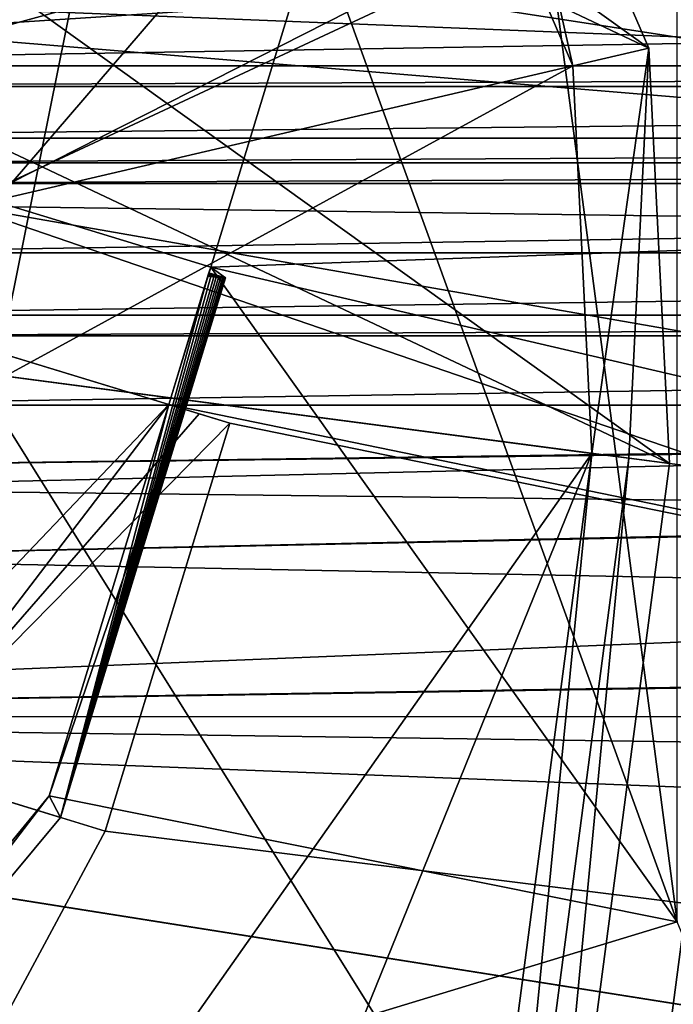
# Model space of a CAD drawing. Header units: millimetres. Extents: x -78 to 78, y -78 to 78.
# Tile 135 of 256: x -13.58 to -9.03, y -68.58 to -61.72. Entities that reach past the tile are written whole.
import ezdxf

# ---------------------------------------------------------------- set-up
doc = ezdxf.new("R2010")
doc.units = ezdxf.units.MM
doc.header["$LTSCALE"] = 41.718519
for name, color, linetype in [('10', 7, 'CONTINUOUS'), ('133', 7, 'CONTINUOUS'), ('137', 7, 'CONTINUOUS'), ('138', 7, 'CONTINUOUS'), ('142', 7, 'CONTINUOUS'), ('1420', 7, 'CONTINUOUS'), ('1459', 7, 'CONTINUOUS'), ('1466', 7, 'CONTINUOUS'), ('148', 7, 'CONTINUOUS'), ('1481', 7, 'CONTINUOUS'), ('1491', 7, 'CONTINUOUS'), ('1535', 7, 'CONTINUOUS'), ('1537', 7, 'CONTINUOUS'), ('155', 7, 'CONTINUOUS'), ('1556', 7, 'CONTINUOUS'), ('156', 7, 'CONTINUOUS'), ('165', 7, 'CONTINUOUS'), ('1745', 7, 'CONTINUOUS'), ('175', 7, 'CONTINUOUS'), ('1769', 7, 'CONTINUOUS'), ('184', 7, 'CONTINUOUS'), ('187', 7, 'CONTINUOUS'), ('220', 7, 'CONTINUOUS'), ('2704', 7, 'CONTINUOUS'), ('2713', 7, 'CONTINUOUS'), ('2720', 7, 'CONTINUOUS'), ('6', 7, 'CONTINUOUS')]:
    doc.layers.add(name, color=color, linetype=linetype)

msp = doc.modelspace()

# ---------------------------------------------------------------- linework, layer by layer
at = {"layer": '10', "linetype": 'CONTINUOUS'}
for points in [[(42.9717, -62.988, -2), (-10.3225, -53.3394, -2), (47.73, -52.73, -2), (42.9717, -62.988, -2)], [(-10.3225, -53.3394, -2), (42.9717, -62.988, -2), (-9.7268, -55.3182, -2), (-10.3225, -53.3394, -2)], [(42.9717, -62.988, -2), (0, -57, -2), (-9.7268, -55.3182, -2), (42.9717, -62.988, -2)], [(-2.9996, -59.9879, -2), (-2.1335, -62.1087, -2), (-10.8019, -60.2233, -2), (-2.9996, -59.9879, -2)], [(-10.8019, -60.2233, -2), (-2.1335, -62.1087, -2), (-11.5198, -61.0495, -2), (-10.8019, -60.2233, -2)], [(-11.5198, -61.0495, -2), (-2.1335, -62.1087, -2), (-18.7849, -61.4426, -2), (-11.5198, -61.0495, -2)], [(-2.1335, -62.1087, -2), (0, -63, -2), (-18.7849, -61.4426, -2), (-2.1335, -62.1087, -2)], [(-18.7849, -61.4426, -2), (0, -63, -2), (-12.2508, -63.4403, -2), (-18.7849, -61.4426, -2)], [(0, -63, -2), (24.8716, -72.0796, -2), (-12.2508, -63.4403, -2), (0, -63, -2)], [(-12.2508, -63.4403, -2), (24.8716, -72.0796, -2), (-12.5431, -64.3966, -2), (-12.2508, -63.4403, -2)], [(24.8716, -72.0796, -2), (-12.1176, -64.5267, -2), (-12.5431, -64.3966, -2), (24.8716, -72.0796, -2)], [(-12.1176, -64.5267, -2), (24.8716, -72.0796, -2), (-12.9863, -67.3679, -2), (-12.1176, -64.5267, -2)], [(-12.9863, -67.3679, -2), (24.8716, -72.0796, -2), (-13.9692, -69.1945, -2), (-12.9863, -67.3679, -2)]]:
    msp.add_3dface(points, dxfattribs=at)
at = {"layer": '133', "linetype": 'CONTINUOUS'}
for points in [[(-13.3769, -67.1236), (-12.2508, -63.4403), (-12.1484, -63.5138, -1.3642), (-13.3769, -67.1236)], [(-13.3769, -67.1236), (-12.1484, -63.5138, -1.3642), (-13.2977, -67.2727, -1.3642), (-13.3769, -67.1236)]]:
    msp.add_3dface(points, dxfattribs=at)
at = {"layer": '137', "linetype": 'CONTINUOUS'}
for points in [[(-15.8014, -70.0687), (-13.3769, -67.1236), (-15.7314, -70.1977, -1.186), (-15.8014, -70.0687)], [(-13.3769, -67.1236), (-13.2977, -67.2727, -1.3642), (-15.7314, -70.1977, -1.186), (-13.3769, -67.1236)]]:
    msp.add_3dface(points, dxfattribs=at)
at = {"layer": '138', "linetype": 'CONTINUOUS'}
for points in [[(-12.2508, -63.4403), (-18.7849, -61.4426), (-12.2508, -63.4403, -2), (-12.2508, -63.4403)], [(-18.7849, -61.4426), (-18.7849, -61.4426, -2), (-12.2508, -63.4403, -2), (-18.7849, -61.4426)]]:
    msp.add_3dface(points, dxfattribs=at)
at = {"layer": '142', "linetype": 'CONTINUOUS'}
for points in [[(-12.5431, -64.3966, -2), (-12.1176, -64.5267, -2), (-12.331, -64.4614, -1.9917), (-12.5431, -64.3966, -2)], [(-12.5431, -64.3966, -1.9668), (-12.5431, -64.3966, -2), (-12.331, -64.4614, -1.9917), (-12.5431, -64.3966, -1.9668)]]:
    msp.add_3dface(points, dxfattribs=at)
at = {"layer": '1420', "color": 7, "linetype": 'CONTINUOUS'}
for points in [[(-15.2242, -61.1437, 22.2), (-10.3118, -58.13, 23.7), (-14.4268, -61.9626, 22.2), (-15.2242, -61.1437, 22.2)], [(-10.3118, -58.13, 23.7), (-8.9231, -60.455, 23.7), (-14.4268, -61.9626, 22.2), (-10.3118, -58.13, 23.7)], [(-14.4268, -61.9626, 22.2), (-8.9231, -60.455, 23.7), (-13.9661, -63.0151, 22.2), (-14.4268, -61.9626, 22.2)], [(-8.9231, -60.455, 23.7), (-8.3066, -63.0947, 23.7), (-13.9661, -63.0151, 22.2), (-8.9231, -60.455, 23.7)], [(-8.3066, -63.0947, 23.7), (-8.4237, -63.9839, 23.6629), (-13.9661, -63.0151, 22.2), (-8.3066, -63.0947, 23.7)], [(-8.4237, -63.9839, 23.6629), (-8.541, -64.8756, 23.6504), (-13.9661, -63.0151, 22.2), (-8.4237, -63.9839, 23.6629)], [(-8.541, -64.8756, 23.6504), (-13.9075, -64.169, 22.2), (-13.9661, -63.0151, 22.2), (-8.541, -64.8756, 23.6504)]]:
    msp.add_3dface(points, dxfattribs=at)
at = {"layer": '1459', "color": 7, "linetype": 'CONTINUOUS'}
msp.add_3dface([(-6.7101, -71.7138, 22.9248), (-9.3981, -71.3857, 23.6504), (-8.541, -64.8756, 23.6504), (-6.7101, -71.7138, 22.9248)], dxfattribs=at)
at = {"layer": '1466', "color": 7, "linetype": 'CONTINUOUS'}
for points in [[(-10.8032, -59.5557, 26.0387), (-9.7278, -62.0363, 26.0387), (-10.352, -59.2515, 26.2), (-10.8032, -59.5557, 26.0387)], [(-10.352, -59.2515, 26.2), (-9.7278, -62.0363, 26.0387), (-9.1978, -61.9142, 26.2), (-10.352, -59.2515, 26.2)], [(-9.7278, -62.0363, 26.0387), (-9.5951, -64.7368, 26.0387), (-9.1978, -61.9142, 26.2), (-9.7278, -62.0363, 26.0387)], [(-9.5951, -64.7368, 26.0387), (-9.3367, -64.7708, 26.1588), (-9.1978, -61.9142, 26.2), (-9.5951, -64.7368, 26.0387)], [(-9.3367, -64.7708, 26.1588), (-9.0551, -64.8079, 26.2), (-9.1978, -61.9142, 26.2), (-9.3367, -64.7708, 26.1588)]]:
    msp.add_3dface(points, dxfattribs=at)
at = {"layer": '148', "linetype": 'CONTINUOUS'}
for points in [[(-12.2508, -63.4403), (-12.2564, -63.4588, -0.6955), (-12.2626, -63.4789, -1.3747), (-12.2508, -63.4403)], [(-12.2508, -63.4403), (-12.2626, -63.4789, -1.3747), (-12.1484, -63.5138, -1.3642), (-12.2508, -63.4403)]]:
    msp.add_3dface(points, dxfattribs=at)
at = {"layer": '1481', "color": 7, "linetype": 'CONTINUOUS'}
for points in [[(-9.3981, -71.3857, 23.6504), (-14.7446, -70.5276, 22.2), (-13.9075, -64.169, 22.2), (-9.3981, -71.3857, 23.6504)], [(-8.541, -64.8756, 23.6504), (-9.3981, -71.3857, 23.6504), (-13.9075, -64.169, 22.2), (-8.541, -64.8756, 23.6504)]]:
    msp.add_3dface(points, dxfattribs=at)
at = {"layer": '1491', "color": 7, "linetype": 'CONTINUOUS'}
for points in [[(-10.6338, -72.6266, 26.0387), (-10.3754, -72.6606, 26.1588), (-9.5951, -64.7368, 26.0387), (-10.6338, -72.6266, 26.0387)], [(-9.5951, -64.7368, 26.0387), (-10.3754, -72.6606, 26.1588), (-9.3367, -64.7708, 26.1588), (-9.5951, -64.7368, 26.0387)], [(-10.3754, -72.6606, 26.1588), (-10.0938, -72.6977, 26.2), (-9.3367, -64.7708, 26.1588), (-10.3754, -72.6606, 26.1588)], [(-10.0938, -72.6977, 26.2), (-9.0551, -64.8079, 26.2), (-9.3367, -64.7708, 26.1588), (-10.0938, -72.6977, 26.2)]]:
    msp.add_3dface(points, dxfattribs=at)
at = {"layer": '1535', "color": 7, "linetype": 'CONTINUOUS'}
msp.add_3dface([(-9.0657, -72.8331, 26.2), (-8.7841, -72.8701, 26.1588), (-8.0269, -64.9432, 26.2), (-9.0657, -72.8331, 26.2)], dxfattribs=at)
at = {"layer": '1537', "color": 7, "linetype": 'CONTINUOUS'}
for points in [[(-12.6834, -57.6128, 26.0387), (-15.0848, -60.964, 23.3613), (-14.2311, -61.8461, 23.3613), (-12.6834, -57.6128, 26.0387)], [(-10.8032, -59.5557, 26.0387), (-12.6834, -57.6128, 26.0387), (-14.2311, -61.8461, 23.3613), (-10.8032, -59.5557, 26.0387)], [(-10.8032, -59.5557, 26.0387), (-14.2311, -61.8461, 23.3613), (-13.7428, -62.9725, 23.3613), (-10.8032, -59.5557, 26.0387)], [(-9.7278, -62.0363, 26.0387), (-10.8032, -59.5557, 26.0387), (-13.7428, -62.9725, 23.3613), (-9.7278, -62.0363, 26.0387)], [(-13.6826, -64.1987, 23.3613), (-9.7278, -62.0363, 26.0387), (-13.7428, -62.9725, 23.3613), (-13.6826, -64.1987, 23.3613)], [(-13.6826, -64.1987, 23.3613), (-9.5951, -64.7368, 26.0387), (-9.7278, -62.0363, 26.0387), (-13.6826, -64.1987, 23.3613)]]:
    msp.add_3dface(points, dxfattribs=at)
at = {"layer": '155', "linetype": 'CONTINUOUS'}
for points in [[(-12.2508, -63.4403, -2), (-12.5431, -64.3966, -2), (-12.5431, -64.3966, -1.9668), (-12.2508, -63.4403, -2)], [(-12.2508, -63.4403, -2), (-12.5431, -64.3966, -1.9668), (-12.2626, -63.4789, -1.3747), (-12.2508, -63.4403, -2)], [(-12.2564, -63.4588, -0.6955), (-12.2508, -63.4403, -2), (-12.2626, -63.4789, -1.3747), (-12.2564, -63.4588, -0.6955)], [(-12.2508, -63.4403), (-12.2508, -63.4403, -2), (-12.2564, -63.4588, -0.6955), (-12.2508, -63.4403)], [(-12.5431, -64.3966, -1.9668), (-12.5431, -64.3966, -0.6318), (-12.2626, -63.4789, -1.3747), (-12.5431, -64.3966, -1.9668)], [(-12.2626, -63.4789, -1.3747), (-12.5431, -64.3966, -0.6318), (-12.264, -63.4835, -1.3001), (-12.2626, -63.4789, -1.3747)], [(-12.264, -63.4835, -1.3001), (-12.5431, -64.3966, -0.6318), (-12.2651, -63.4871, -1.2256), (-12.264, -63.4835, -1.3001)], [(-12.2651, -63.4871, -1.2256), (-12.5431, -64.3966, -0.6318), (-12.2659, -63.4897, -1.1511), (-12.2651, -63.4871, -1.2256)], [(-12.2659, -63.4897, -1.1511), (-12.5431, -64.3966, -0.6318), (-12.2663, -63.4909, -1.0767), (-12.2659, -63.4897, -1.1511)], [(-12.2661, -63.4903, -1.0024), (-12.5431, -64.3966, -0.6318), (-12.2659, -63.4899, -0.9096), (-12.2661, -63.4903, -1.0024)], [(-12.2659, -63.4899, -0.9096), (-12.5431, -64.3966, -0.6318), (-12.2666, -63.4921, -0.8169), (-12.2659, -63.4899, -0.9096)], [(-12.2663, -63.4909, -1.0767), (-12.5431, -64.3966, -0.6318), (-12.2661, -63.4903, -1.0024), (-12.2663, -63.4909, -1.0767)], [(-12.2666, -63.4921, -0.8169), (-12.5431, -64.3966, -0.6318), (-12.2679, -63.4962, -0.7243), (-12.2666, -63.4921, -0.8169)], [(-12.2679, -63.4962, -0.7243), (-12.5431, -64.3966, -0.6318), (-12.2696, -63.5018, -0.6318), (-12.2679, -63.4962, -0.7243)]]:
    msp.add_3dface(points, dxfattribs=at)
at = {"layer": '1556', "color": 7, "linetype": 'CONTINUOUS'}
for points in [[(-13.6826, -64.1987, 23.3613), (-14.7085, -71.9911, 23.3613), (-9.5951, -64.7368, 26.0387), (-13.6826, -64.1987, 23.3613)], [(-14.7085, -71.9911, 23.3613), (-12.6754, -72.3375, 24.6997), (-9.5951, -64.7368, 26.0387), (-14.7085, -71.9911, 23.3613)], [(-12.6754, -72.3375, 24.6997), (-10.6338, -72.6266, 26.0387), (-9.5951, -64.7368, 26.0387), (-12.6754, -72.3375, 24.6997)]]:
    msp.add_3dface(points, dxfattribs=at)
at = {"layer": '156', "linetype": 'CONTINUOUS'}
for points in [[(-12.5431, -64.3966, -1.9668), (-14.4678, -66.9149, -1.569), (-13.7774, -64.0192, -1.4462), (-12.5431, -64.3966, -1.9668)], [(-12.5431, -64.3966, -1.9668), (-12.331, -64.4614, -1.9917), (-14.4678, -66.9149, -1.569), (-12.5431, -64.3966, -1.9668)], [(-12.331, -64.4614, -1.9917), (-12.1176, -64.5267, -2), (-14.4678, -66.9149, -1.569), (-12.331, -64.4614, -1.9917)], [(-12.1176, -64.5267, -2), (-12.9863, -67.3679, -2), (-14.4678, -66.9149, -1.569), (-12.1176, -64.5267, -2)]]:
    msp.add_3dface(points, dxfattribs=at)
at = {"layer": '165', "linetype": 'CONTINUOUS'}
for points in [[(-12.2696, -63.5018, -0.6318), (-12.5431, -64.3966, -0.6318), (-13.2977, -67.2727, -1.3642), (-12.2696, -63.5018, -0.6318)], [(-12.2488, -63.505, -0.7223), (-12.2696, -63.5018, -0.6318), (-13.2977, -67.2727, -1.3642), (-12.2488, -63.505, -0.7223)], [(-12.2296, -63.5078, -0.8131), (-12.2488, -63.505, -0.7223), (-13.2977, -67.2727, -1.3642), (-12.2296, -63.5078, -0.8131)], [(-12.212, -63.51, -0.9043), (-12.2296, -63.5078, -0.8131), (-13.2977, -67.2727, -1.3642), (-12.212, -63.51, -0.9043)], [(-12.196, -63.5118, -0.9958), (-12.212, -63.51, -0.9043), (-13.2977, -67.2727, -1.3642), (-12.196, -63.5118, -0.9958)], [(-12.1817, -63.513, -1.0876), (-12.196, -63.5118, -0.9958), (-13.2977, -67.2727, -1.3642), (-12.1817, -63.513, -1.0876)], [(-12.169, -63.5138, -1.1796), (-12.1817, -63.513, -1.0876), (-13.2977, -67.2727, -1.3642), (-12.169, -63.5138, -1.1796)], [(-12.1579, -63.514, -1.2718), (-12.169, -63.5138, -1.1796), (-13.2977, -67.2727, -1.3642), (-12.1579, -63.514, -1.2718)], [(-12.1484, -63.5138, -1.3642), (-12.1579, -63.514, -1.2718), (-13.2977, -67.2727, -1.3642), (-12.1484, -63.5138, -1.3642)], [(-12.5431, -64.3966, -0.6318), (-14.2327, -63.88, 2.1264), (-14.8367, -66.8021, 1.8922), (-12.5431, -64.3966, -0.6318)], [(-13.2977, -67.2727, -1.3642), (-12.5431, -64.3966, -0.6318), (-14.8367, -66.8021, 1.8922), (-13.2977, -67.2727, -1.3642)]]:
    msp.add_3dface(points, dxfattribs=at)
at = {"layer": '1745', "linetype": 'CONTINUOUS'}
for points in [[(-28.8862, -50.0323, 28.7), (-15.8595, -74.6681, 28.7), (-12.1875, -56.4718, 28.7), (-28.8862, -50.0323, 28.7)], [(-12.1875, -56.4718, 28.7), (-15.8595, -74.6681, 28.7), (5.6861, -57.4915, 28.7), (-12.1875, -56.4718, 28.7)], [(-15.8595, -74.6681, 28.7), (7.9703, -75.9162, 28.7), (5.6861, -57.4915, 28.7), (-15.8595, -74.6681, 28.7)]]:
    msp.add_3dface(points, dxfattribs=at)
at = {"layer": '175', "linetype": 'CONTINUOUS'}
msp.add_3dface([(-12.9863, -67.3679, -2), (-13.9692, -69.1945, -2), (-14.4678, -66.9149, -1.569), (-12.9863, -67.3679, -2)], dxfattribs=at)
at = {"layer": '1769', "linetype": 'CONTINUOUS'}
for points in [[(-20.6607, -56.4893, 26.2), (-17.8776, -55.6942, 26.2), (-9.1978, -61.9142, 26.2), (-20.6607, -56.4893, 26.2)], [(-17.8776, -55.6942, 26.2), (-10.352, -59.2515, 26.2), (-9.1978, -61.9142, 26.2), (-17.8776, -55.6942, 26.2)], [(-9.0551, -64.8079, 26.2), (-22.9916, -58.2182, 26.2), (-20.6607, -56.4893, 26.2), (-9.0551, -64.8079, 26.2)], [(-9.0551, -64.8079, 26.2), (-20.6607, -56.4893, 26.2), (-9.1978, -61.9142, 26.2), (-9.0551, -64.8079, 26.2)], [(-10.0938, -72.6977, 26.2), (-24.562, -60.6528, 26.2), (-22.9916, -58.2182, 26.2), (-10.0938, -72.6977, 26.2)], [(-9.0551, -64.8079, 26.2), (-10.0938, -72.6977, 26.2), (-22.9916, -58.2182, 26.2), (-9.0551, -64.8079, 26.2)], [(-24.562, -60.6528, 26.2), (-10.0938, -72.6977, 26.2), (-15.511, -72.9864, 26.2), (-24.562, -60.6528, 26.2)], [(-9.0657, -72.8331, 26.2), (-8.0269, -64.9432, 26.2), (7.8026, -74.2075, 26.2), (-9.0657, -72.8331, 26.2)]]:
    msp.add_3dface(points, dxfattribs=at)
at = {"layer": '184', "linetype": 'CONTINUOUS'}
msp.add_3dface([(-13.2977, -67.2727, -1.3642), (-14.8367, -66.8021, 1.8922), (-15.7314, -70.1977, -1.186), (-13.2977, -67.2727, -1.3642)], dxfattribs=at)
at = {"layer": '187', "linetype": 'CONTINUOUS'}
for points in [[(-12.2679, -63.4962, -0.7243), (-12.2696, -63.5018, -0.6318), (-12.2488, -63.505, -0.7223), (-12.2679, -63.4962, -0.7243)], [(-12.2666, -63.4921, -0.8169), (-12.2679, -63.4962, -0.7243), (-12.2488, -63.505, -0.7223), (-12.2666, -63.4921, -0.8169)], [(-12.2659, -63.4899, -0.9096), (-12.2666, -63.4921, -0.8169), (-12.2296, -63.5078, -0.8131), (-12.2659, -63.4899, -0.9096)], [(-12.2666, -63.4921, -0.8169), (-12.2488, -63.505, -0.7223), (-12.2296, -63.5078, -0.8131), (-12.2666, -63.4921, -0.8169)], [(-12.2659, -63.4897, -1.1511), (-12.2663, -63.4909, -1.0767), (-12.1817, -63.513, -1.0876), (-12.2659, -63.4897, -1.1511)], [(-12.2663, -63.4909, -1.0767), (-12.2661, -63.4903, -1.0024), (-12.196, -63.5118, -0.9958), (-12.2663, -63.4909, -1.0767)], [(-12.2663, -63.4909, -1.0767), (-12.196, -63.5118, -0.9958), (-12.1817, -63.513, -1.0876), (-12.2663, -63.4909, -1.0767)], [(-12.2661, -63.4903, -1.0024), (-12.2659, -63.4899, -0.9096), (-12.212, -63.51, -0.9043), (-12.2661, -63.4903, -1.0024)], [(-12.2661, -63.4903, -1.0024), (-12.212, -63.51, -0.9043), (-12.196, -63.5118, -0.9958), (-12.2661, -63.4903, -1.0024)], [(-12.2651, -63.4871, -1.2256), (-12.2659, -63.4897, -1.1511), (-12.169, -63.5138, -1.1796), (-12.2651, -63.4871, -1.2256)], [(-12.2659, -63.4897, -1.1511), (-12.1817, -63.513, -1.0876), (-12.169, -63.5138, -1.1796), (-12.2659, -63.4897, -1.1511)], [(-12.2659, -63.4899, -0.9096), (-12.2296, -63.5078, -0.8131), (-12.212, -63.51, -0.9043), (-12.2659, -63.4899, -0.9096)], [(-12.264, -63.4835, -1.3001), (-12.2651, -63.4871, -1.2256), (-12.1579, -63.514, -1.2718), (-12.264, -63.4835, -1.3001)], [(-12.2651, -63.4871, -1.2256), (-12.169, -63.5138, -1.1796), (-12.1579, -63.514, -1.2718), (-12.2651, -63.4871, -1.2256)], [(-12.2626, -63.4789, -1.3747), (-12.264, -63.4835, -1.3001), (-12.1484, -63.5138, -1.3642), (-12.2626, -63.4789, -1.3747)], [(-12.264, -63.4835, -1.3001), (-12.1579, -63.514, -1.2718), (-12.1484, -63.5138, -1.3642), (-12.264, -63.4835, -1.3001)]]:
    msp.add_3dface(points, dxfattribs=at)
at = {"layer": '220', "linetype": 'CONTINUOUS'}
for points in [[(-12.5431, -64.3966, -0.6318), (-13.7774, -64.0192, -1.4462), (-14.2327, -63.88, 2.1264), (-12.5431, -64.3966, -0.6318)], [(-12.5431, -64.3966, -1.9668), (-13.7774, -64.0192, -1.4462), (-12.5431, -64.3966, -0.6318), (-12.5431, -64.3966, -1.9668)]]:
    msp.add_3dface(points, dxfattribs=at)
at = {"layer": '2704', "linetype": 'CONTINUOUS'}
for points in [[(-32.3052, -59.1179, 21.67), (-18.2608, -62.0378, 21.67), (-10.8403, -61.5525, 21.67), (-32.3052, -59.1179, 21.67)], [(-18.2608, -62.0378, 21.67), (18.2605, -62.0379, 21.67), (10.8681, -61.5475, 21.67), (-18.2608, -62.0378, 21.67)], [(-10.8403, -61.5525, 21.67), (-18.2608, -62.0378, 21.67), (10.8681, -61.5475, 21.67), (-10.8403, -61.5525, 21.67)], [(-18.2608, -62.0378, 21.67), (-17.7229, -62.182, 21.67), (18.2605, -62.0379, 21.67), (-18.2608, -62.0378, 21.67)], [(-17.7229, -62.182, 21.67), (17.7226, -62.182, 21.67), (18.2605, -62.0379, 21.67), (-17.7229, -62.182, 21.67)], [(-17.7229, -62.182, 21.67), (-17.5864, -62.5418, 21.67), (17.7226, -62.182, 21.67), (-17.7229, -62.182, 21.67)], [(-17.5864, -62.5418, 21.67), (17.5861, -62.5418, 21.67), (17.7226, -62.182, 21.67), (-17.5864, -62.5418, 21.67)], [(-17.5864, -62.5418, 21.67), (-15.7428, -62.7125, 21.67), (17.5861, -62.5418, 21.67), (-17.5864, -62.5418, 21.67)], [(17.5861, -62.5418, 21.67), (-15.7428, -62.7125, 21.67), (15.7424, -62.7126, 21.67), (17.5861, -62.5418, 21.67)], [(-15.7428, -62.7125, 21.67), (-15.2048, -62.8567, 21.67), (15.7424, -62.7126, 21.67), (-15.7428, -62.7125, 21.67)], [(15.7424, -62.7126, 21.67), (-15.2048, -62.8567, 21.67), (15.2045, -62.8567, 21.67), (15.7424, -62.7126, 21.67)], [(-15.2048, -62.8567, 21.67), (-15.3342, -63.3396, 21.67), (15.2045, -62.8567, 21.67), (-15.2048, -62.8567, 21.67)], [(-15.3342, -63.3396, 21.67), (15.3339, -63.3397, 21.67), (15.2045, -62.8567, 21.67), (-15.3342, -63.3396, 21.67)], [(-15.3342, -63.3396, 21.67), (-16.0275, -63.7751, 21.67), (15.3339, -63.3397, 21.67), (-15.3342, -63.3396, 21.67)], [(15.3339, -63.3397, 21.67), (-16.0275, -63.7751, 21.67), (16.0271, -63.7751, 21.67), (15.3339, -63.3397, 21.67)], [(-16.0275, -63.7751, 21.67), (-15.4895, -63.9192, 21.67), (16.0271, -63.7751, 21.67), (-16.0275, -63.7751, 21.67)], [(16.0271, -63.7751, 21.67), (-15.4895, -63.9192, 21.67), (15.4892, -63.9192, 21.67), (16.0271, -63.7751, 21.67)], [(-15.4895, -63.9192, 21.67), (-15.6189, -64.4021, 21.67), (15.4892, -63.9192, 21.67), (-15.4895, -63.9192, 21.67)], [(15.4892, -63.9192, 21.67), (-15.6189, -64.4021, 21.67), (15.6186, -64.4022, 21.67), (15.4892, -63.9192, 21.67)], [(-15.6189, -64.4021, 21.67), (-16.3122, -64.8376, 21.67), (15.6186, -64.4022, 21.67), (-15.6189, -64.4021, 21.67)], [(-16.3122, -64.8376, 21.67), (-1.582, -64.6502, 21.67), (15.6186, -64.4022, 21.67), (-16.3122, -64.8376, 21.67)], [(-15.7742, -64.9817, 21.67), (-1.582, -64.6502, 21.67), (-16.3122, -64.8376, 21.67), (-15.7742, -64.9817, 21.67)], [(-1.582, -65.1502, 21.67), (-1.582, -64.6502, 21.67), (-15.7742, -64.9817, 21.67), (-1.582, -65.1502, 21.67)], [(-15.9036, -65.4647, 21.67), (-1.582, -65.1502, 21.67), (-15.7742, -64.9817, 21.67), (-15.9036, -65.4647, 21.67)], [(-1.0252, -65.1502, 21.67), (-1.582, -65.1502, 21.67), (-15.9036, -65.4647, 21.67), (-1.0252, -65.1502, 21.67)], [(-1.582, -65.7502, 21.67), (-1.0252, -65.1502, 21.67), (-15.9036, -65.4647, 21.67), (-1.582, -65.7502, 21.67)], [(-21.6495, -66.5677, 21.67), (-1.582, -65.7502, 21.67), (-15.9036, -65.4647, 21.67), (-21.6495, -66.5677, 21.67)], [(-1.582, -65.7502, 21.67), (-21.6495, -66.5677, 21.67), (-1.582, -66.2502, 21.67), (-1.582, -65.7502, 21.67)], [(-1.582, -66.2502, 21.67), (-21.6495, -66.5677, 21.67), (-1.0252, -66.2502, 21.67), (-1.582, -66.2502, 21.67)], [(-1.0252, -66.2502, 21.67), (-21.6495, -66.5677, 21.67), (-1.582, -66.8502, 21.67), (-1.0252, -66.2502, 21.67)], [(-21.6495, -66.5677, 21.67), (0.0038, -69.9995, 21.67), (-1.582, -67.3502, 21.67), (-21.6495, -66.5677, 21.67)], [(-21.6495, -66.5677, 21.67), (-1.582, -67.3502, 21.67), (-1.582, -66.8502, 21.67), (-21.6495, -66.5677, 21.67)]]:
    msp.add_3dface(points, dxfattribs=at)
at = {"layer": '2713', "linetype": 'CONTINUOUS'}
for points in [[(0.0038, -69.9995, 21.67), (-21.6495, -66.5677, 21.67), (-0.0039, -69.9995, 20.074), (0.0038, -69.9995, 21.67)], [(-0.0039, -69.9995, 20.074), (-21.6495, -66.5677, 21.67), (-21.6345, -66.5726, 20.074), (-0.0039, -69.9995, 20.074)]]:
    msp.add_3dface(points, dxfattribs=at)
at = {"layer": '2720', "linetype": 'CONTINUOUS'}
for points in [[(-21.6345, -66.5726, 20.074), (-41.1111, -56.6558, 20.074), (-10.8683, -61.5475, 20.074), (-21.6345, -66.5726, 20.074)], [(21.6494, -66.5677, 20.074), (-21.6345, -66.5726, 20.074), (-10.8683, -61.5475, 20.074), (21.6494, -66.5677, 20.074)], [(10.8402, -61.5525, 20.074), (21.6494, -66.5677, 20.074), (-10.8683, -61.5475, 20.074), (10.8402, -61.5525, 20.074)], [(21.6494, -66.5677, 20.074), (-0.0039, -69.9995, 20.074), (-21.6345, -66.5726, 20.074), (21.6494, -66.5677, 20.074)]]:
    msp.add_3dface(points, dxfattribs=at)
at = {"layer": '6', "linetype": 'CONTINUOUS'}
for points in [[(-9, -51.3567), (-10.3937, -57.3661), (-9, -68), (-9, -51.3567)], [(-10.3937, -57.3661), (-11.5198, -61.0495), (-9, -68), (-10.3937, -57.3661)], [(-12.2508, -63.4403), (-11.5198, -61.0495), (-18.7849, -61.4426), (-12.2508, -63.4403)], [(-11.5198, -61.0495), (-12.2508, -63.4403), (-9, -68), (-11.5198, -61.0495)], [(-13.3769, -67.1236), (-9, -68), (-12.2508, -63.4403), (-13.3769, -67.1236)], [(-13.3769, -67.1236), (-15.8014, -70.0687), (-9, -68), (-13.3769, -67.1236)], [(-9, -68), (-15.8014, -70.0687), (-8.4139, -69.4139), (-9, -68)]]:
    msp.add_3dface(points, dxfattribs=at)

doc.saveas('drawing.dxf')
